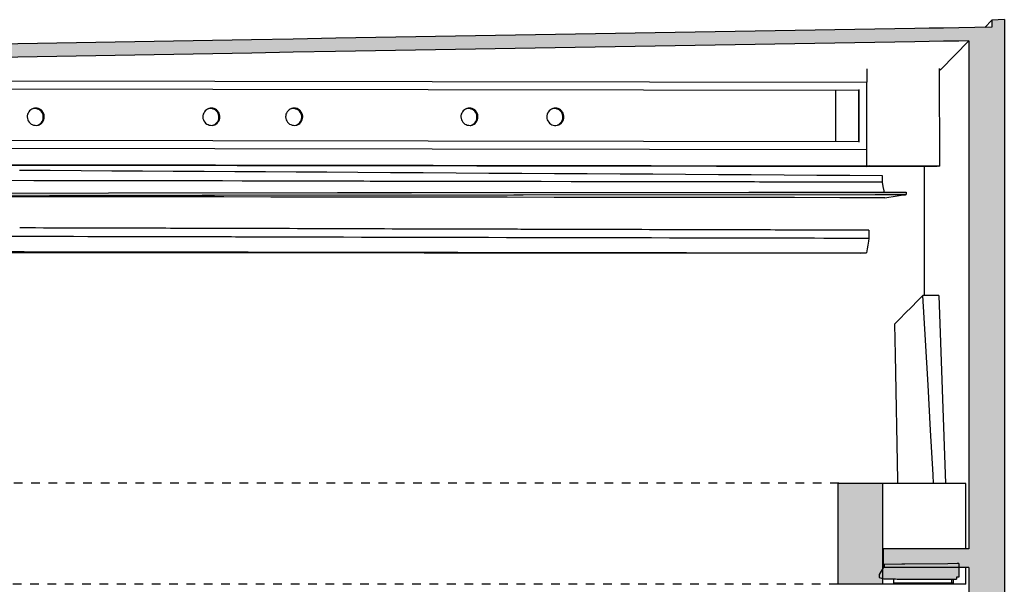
# Model space of a CAD drawing. Header units: millimetres. Extents: x -30070 to 7789, y 456 to 21551.
# Tile 18 of 18: x -3552 to 7786, y 9107 to 15610. Entities that reach past the tile are written whole.
import ezdxf

# ---------------------------------------------------------------- set-up
doc = ezdxf.new("R2010")
doc.units = ezdxf.units.MM
doc.header["$LTSCALE"] = 0.5
doc.header["$MEASUREMENT"] = 0
doc.linetypes.add('PLINE', pattern=[0])
doc.linetypes.add('Stipling', pattern=[400, 200, -200])
for name, color, linetype in [('22 - Bærende konstruksjon salen', 7, 'Continuous'), ('23-- Yttervegger', 7, 'Continuous'), ('23-- Yttervegger (Skravur)', 7, 'Continuous'), ('24--Innervegger skråvegger salen', 7, 'Continuous'), ('25- Dekke eksisterende salen', 7, 'Continuous'), ('25- Dekke eksisterende salen (Skravur)', 7, 'Continuous'), ('253- Oppforet gulv_ påstøp (Skravur)(Nye konstruksjoner)', 7, 'Continuous'), ('253- Oppforet gulv_ påstøp(Nye konstruksjoner)', 7, 'Continuous'), ('287- Andre rekkverk_ håndlister og fendere (Skravur)(Nye konstruksjoner)', 7, 'Continuous'), ('287- Andre rekkverk_ håndlister og fendere(Nye konstruksjoner)', 7, 'Continuous'), ('832- Tekst bygning', 7, 'Continuous'), ('A-GENM-____-OTLN.IFC-standardImport (Skravur)(Nye konstruksjoner)', 7, 'Continuous'), ('A-GENM-____-OTLN.IFC-standardImport(Nye konstruksjoner)', 7, 'Continuous'), ('A-ROOF-____-OTLN.IFC-standardImport (Skravur)(Nye konstruksjoner)', 7, 'Continuous'), ('A-ROOF-____-OTLN.IFC-standardImport(Nye konstruksjoner)', 7, 'Continuous')]:
    doc.layers.add(name, color=color, linetype=linetype)

msp = doc.modelspace()

# ---------------------------------------------------------------- hatches: boundary and pattern name
at = {"layer": '23-- Yttervegger (Skravur)', "linetype": 'Continuous'}
for points in [[(7643, 15605), (7643, 15370), (7378, 15366), (7378, 11320), (7786, 11320), (7786, 15610)], [(7786, 8250), (7786, 11320), (7378, 11320), (7378, 8250)]]:
    msp.add_hatch(color=256, dxfattribs=at).paths.add_polyline_path(points)
at = {"layer": '25- Dekke eksisterende salen (Skravur)', "linetype": 'Continuous'}
for points in [[(6394, 9302), (6382, 9282), (6382, 9190), (7261, 9190), (7261, 9302)], [(6382, 9190), (6382, 9174), (6397, 9169), (6534, 9169), (6551, 9168), (6881, 9167), (6939, 9167), (7236, 9166), (7236, 9190)]]:
    msp.add_hatch(color=256, dxfattribs=at).paths.add_polyline_path(points)
at = {"layer": '253- Oppforet gulv_ påstøp (Skravur)(Nye konstruksjoner)', "linetype": 'Continuous'}
msp.add_hatch(color=256, dxfattribs=at).paths.add_polyline_path([(6389, 9302), (7378, 9302), (7378, 9517), (6389, 9517)])
at = {"layer": '287- Andre rekkverk_ håndlister og fendere (Skravur)(Nye konstruksjoner)', "linetype": 'Continuous'}
msp.add_hatch(color=256, dxfattribs=at).paths.add_polyline_path([(5868, 9107), (5919, 9107), (6194, 9107), (6382, 9107), (6382, 10267), (6194, 10267), (5919, 10267), (5868, 10267)])
at = {"layer": 'A-GENM-____-OTLN.IFC-standardImport (Skravur)(Nye konstruksjoner)', "linetype": 'Continuous'}
msp.add_hatch(color=256, dxfattribs=at).paths.add_polyline_path([(-9397, 13754), (-8924, 13708), (-8788, 13695), (-8472, 13664), (-8463, 13664), (-8040, 13623), (-7551, 13576), (-6675, 13578), (-4970, 13581), (-1452, 13588), (-1308, 13588), (2139, 13592), (2246, 13592), (6297, 13595), (6656, 13595), (6657, 13625), (6180, 13625), (4845, 13625), (959, 13621), (491, 13620), (108, 13620), (-5171, 13611), (-6598, 13608), (-7421, 13606), (-7714, 13634), (-7915, 13654), (-8118, 13673), (-8261, 13687), (-8548, 13715), (-8751, 13734), (-9074, 13766), (-9072, 13788), (-9068, 13833), (-9068, 13837), (-9067, 13846), (-9065, 13871), (-9063, 13899), (-9062, 13908), (-9383, 13908), (-9388, 13852), (-9389, 13837), (-9391, 13818), (-9393, 13795), (-9395, 13778)])
at = {"layer": 'A-ROOF-____-OTLN.IFC-standardImport (Skravur)(Nye konstruksjoner)', "linetype": 'Continuous'}
msp.add_hatch(color=256, dxfattribs=at).paths.add_polyline_path([(-12001, 15189), (-12001, 15037), (-11585, 15044), (-11585, 15134), (-11384, 15134), (-11356, 15048), (-7415, 15115), (-6948, 15123), (-6493, 15130), (-6045, 15138), (-5601, 15145), (-5157, 15153), (-4709, 15161), (-4259, 15168), (-3803, 15176), (-881, 15226), (-403, 15234), (86, 15242), (6756, 15355), (6919, 15358), (7086, 15361), (7261, 15364), (7446, 15367), (7643, 15370), (7643, 15523), (7446, 15519), (7261, 15516), (7086, 15513), (6919, 15511), (6756, 15508), (87, 15395), (-403, 15386), (-883, 15378), (-3801, 15329), (-4259, 15321), (-4711, 15313), (-5157, 15306), (-5603, 15298), (-6049, 15290), (-6499, 15283), (-6956, 15275), (-7425, 15267)])

# ---------------------------------------------------------------- linework, layer by layer
at = {"layer": '22 - Bærende konstruksjon salen', "linetype": 'PLINE'}
for p, q in [((6202, 15044), (6202, 14890)), ((7042, 13925), (7041, 15046)), ((-10824, 14916), (6202, 14890)), ((6203, 13926), (6202, 14890)), ((-10427, 14823), (6112, 14798)), ((5840, 14798), (5840, 14209)), ((6110, 14208), (6110, 14798)), ((6113, 14201), (6113, 14804)), ((-3462, 14520), (-3465, 14504)), ((-3456, 14535), (-3462, 14520)), ((-3448, 14549), (-3456, 14535)), ((-3438, 14561), (-3448, 14549)), ((-3426, 14571), (-3438, 14561)), ((-3412, 14580), (-3426, 14571)), ((-3397, 14586), (-3412, 14580)), ((-3394, 14586), (-3401, 14584)), ((-3382, 14589), (-3397, 14586)), ((-3382, 14589), (-3394, 14586)), ((-3378, 14587), (-3394, 14586)), ((-3366, 14590), (-3382, 14589)), ((-3366, 14590), (-3378, 14587)), ((-3362, 14585), (-3378, 14587)), ((-3350, 14589), (-3366, 14590)), ((-3350, 14589), (-3362, 14585)), ((-3347, 14581), (-3362, 14585)), ((-3335, 14585), (-3350, 14589)), ((-3335, 14585), (-3347, 14581)), ((-3332, 14575), (-3347, 14581)), ((-3320, 14578), (-3335, 14585)), ((-3320, 14578), (-3332, 14575)), ((-3319, 14566), (-3332, 14575)), ((-3307, 14570), (-3320, 14578)), ((-3307, 14570), (-3319, 14566)), ((-3307, 14555), (-3319, 14566)), ((-3295, 14559), (-3307, 14570)), ((-3295, 14559), (-3307, 14555)), ((-3297, 14543), (-3307, 14555)), ((-3285, 14546), (-3297, 14543)), ((-3289, 14529), (-3297, 14543)), ((-3285, 14546), (-3295, 14559)), ((-3277, 14533), (-3289, 14529)), ((-3284, 14514), (-3289, 14529)), ((-3277, 14533), (-3285, 14546)), ((-3272, 14518), (-3284, 14514)), ((-3281, 14498), (-3284, 14514)), ((-3272, 14518), (-3277, 14533)), ((-3269, 14502), (-3272, 14518)), ((-1439, 14520), (-1443, 14504)), ((-1433, 14535), (-1439, 14520)), ((-1425, 14549), (-1433, 14535)), ((-1415, 14561), (-1425, 14549)), ((-1403, 14571), (-1415, 14561)), ((-1390, 14580), (-1403, 14571)), ((-1375, 14586), (-1390, 14580)), ((-1372, 14586), (-1379, 14584)), ((-1360, 14589), (-1375, 14586)), ((-1360, 14589), (-1372, 14586)), ((-1356, 14587), (-1372, 14586)), ((-1344, 14590), (-1360, 14589)), ((-1344, 14590), (-1356, 14587)), ((-1340, 14585), (-1356, 14587)), ((-1328, 14589), (-1344, 14590)), ((-1328, 14589), (-1340, 14585)), ((-1324, 14581), (-1340, 14585)), ((-1312, 14585), (-1328, 14589)), ((-1312, 14585), (-1324, 14581)), ((-1310, 14575), (-1324, 14581)), ((-1298, 14578), (-1312, 14585)), ((-1298, 14578), (-1310, 14575)), ((-1297, 14566), (-1310, 14575)), ((-1285, 14570), (-1298, 14578)), ((-1285, 14570), (-1297, 14566)), ((-1285, 14555), (-1297, 14566)), ((-1273, 14559), (-1285, 14570)), ((-1273, 14559), (-1285, 14555)), ((-1275, 14543), (-1285, 14555)), ((-1263, 14546), (-1275, 14543)), ((-1267, 14529), (-1275, 14543)), ((-1263, 14546), (-1273, 14559)), ((-1255, 14533), (-1267, 14529)), ((-1262, 14514), (-1267, 14529)), ((-1255, 14533), (-1263, 14546)), ((-1250, 14518), (-1262, 14514)), ((-1259, 14498), (-1262, 14514)), ((-1250, 14518), (-1255, 14533)), ((-1247, 14502), (-1250, 14518)), ((-486, 14520), (-489, 14504)), ((-480, 14535), (-486, 14520)), ((-472, 14549), (-480, 14535)), ((-462, 14561), (-472, 14549)), ((-450, 14571), (-462, 14561)), ((-436, 14580), (-450, 14571)), ((-422, 14586), (-436, 14580)), ((-418, 14586), (-425, 14584)), ((-406, 14589), (-422, 14586)), ((-406, 14589), (-418, 14586)), ((-402, 14587), (-418, 14586)), ((-390, 14590), (-406, 14589)), ((-390, 14590), (-402, 14587)), ((-387, 14585), (-402, 14587)), ((-375, 14589), (-390, 14590)), ((-375, 14589), (-387, 14585)), ((-371, 14581), (-387, 14585)), ((-359, 14585), (-375, 14589)), ((-359, 14585), (-371, 14581)), ((-357, 14575), (-371, 14581)), ((-345, 14578), (-359, 14585)), ((-345, 14578), (-357, 14575)), ((-343, 14566), (-357, 14575)), ((-331, 14570), (-345, 14578)), ((-331, 14570), (-343, 14566)), ((-331, 14555), (-343, 14566)), ((-319, 14559), (-331, 14570)), ((-319, 14559), (-331, 14555)), ((-322, 14543), (-331, 14555)), ((-310, 14546), (-322, 14543)), ((-314, 14529), (-322, 14543)), ((-310, 14546), (-319, 14559)), ((-302, 14533), (-314, 14529)), ((-308, 14514), (-314, 14529)), ((-302, 14533), (-310, 14546)), ((-296, 14518), (-308, 14514)), ((-305, 14498), (-308, 14514)), ((-296, 14518), (-302, 14533)), ((-293, 14502), (-296, 14518)), ((1532, 14520), (1529, 14504)), ((1538, 14535), (1532, 14520)), ((1546, 14549), (1538, 14535)), ((1556, 14561), (1546, 14549)), ((1568, 14571), (1556, 14561)), ((1582, 14580), (1568, 14571)), ((1597, 14586), (1582, 14580)), ((1600, 14586), (1593, 14584)), ((1612, 14589), (1597, 14586)), ((1612, 14589), (1600, 14586)), ((1616, 14587), (1600, 14586)), ((1628, 14590), (1612, 14589)), ((1628, 14590), (1616, 14587)), ((1632, 14585), (1616, 14587)), ((1644, 14589), (1628, 14590)), ((1644, 14589), (1632, 14585)), ((1647, 14581), (1632, 14585)), ((1659, 14585), (1644, 14589)), ((1659, 14585), (1647, 14581)), ((1662, 14575), (1647, 14581)), ((1674, 14578), (1659, 14585)), ((1674, 14578), (1662, 14575)), ((1675, 14566), (1662, 14575)), ((1687, 14570), (1674, 14578)), ((1687, 14570), (1675, 14566)), ((1687, 14555), (1675, 14566)), ((1699, 14559), (1687, 14570)), ((1699, 14559), (1687, 14555)), ((1697, 14543), (1687, 14555)), ((1709, 14546), (1697, 14543)), ((1704, 14529), (1697, 14543)), ((1709, 14546), (1699, 14559)), ((1716, 14533), (1704, 14529)), ((1710, 14514), (1704, 14529)), ((1716, 14533), (1709, 14546)), ((1722, 14518), (1710, 14514)), ((1713, 14498), (1710, 14514)), ((1722, 14518), (1716, 14533)), ((1725, 14502), (1722, 14518)), ((2522, 14520), (2518, 14504)), ((2527, 14535), (2522, 14520)), ((2535, 14548), (2527, 14535)), ((2546, 14561), (2535, 14548)), ((2558, 14571), (2546, 14561)), ((2571, 14579), (2558, 14571)), ((2586, 14585), (2571, 14579)), ((2589, 14586), (2582, 14584)), ((2601, 14589), (2586, 14585)), ((2601, 14589), (2589, 14586)), ((2605, 14587), (2589, 14586)), ((2617, 14590), (2601, 14589)), ((2617, 14590), (2605, 14587)), ((2621, 14585), (2605, 14587)), ((2633, 14589), (2617, 14590)), ((2633, 14589), (2621, 14585)), ((2636, 14581), (2621, 14585)), ((2648, 14585), (2633, 14589)), ((2648, 14585), (2636, 14581)), ((2651, 14575), (2636, 14581)), ((2663, 14578), (2648, 14585)), ((2663, 14578), (2651, 14575)), ((2664, 14566), (2651, 14575)), ((2676, 14570), (2663, 14578)), ((2676, 14570), (2664, 14566)), ((2676, 14555), (2664, 14566)), ((2688, 14559), (2676, 14570)), ((2688, 14559), (2676, 14555)), ((2686, 14543), (2676, 14555)), ((2698, 14546), (2686, 14543)), ((2694, 14529), (2686, 14543)), ((2698, 14546), (2688, 14559)), ((2706, 14532), (2694, 14529)), ((2699, 14514), (2694, 14529)), ((2706, 14532), (2698, 14546)), ((2711, 14517), (2699, 14514)), ((2702, 14498), (2699, 14514)), ((2711, 14517), (2706, 14532)), ((2714, 14502), (2711, 14517)), ((-3465, 14504), (-3466, 14489)), ((-3466, 14489), (-3464, 14473)), ((-3464, 14473), (-3460, 14457)), ((-3460, 14457), (-3453, 14443)), ((-3453, 14443), (-3444, 14430)), ((-3444, 14430), (-3433, 14418)), ((-3433, 14418), (-3421, 14408)), ((-3421, 14408), (-3407, 14401)), ((-3407, 14401), (-3392, 14395)), ((-3345, 14395), (-3329, 14400)), ((-3341, 14396), (-3327, 14403)), ((-3329, 14400), (-3341, 14396)), ((-3329, 14400), (-3315, 14407)), ((-3327, 14403), (-3314, 14413)), ((-3315, 14407), (-3327, 14403)), ((-3315, 14407), (-3302, 14416)), ((-3314, 14413), (-3303, 14424)), ((-3302, 14416), (-3314, 14413)), ((-3303, 14424), (-3294, 14437)), ((-3291, 14428), (-3303, 14424)), ((-3302, 14416), (-3291, 14428)), ((-3294, 14437), (-3287, 14451)), ((-3282, 14441), (-3294, 14437)), ((-3291, 14428), (-3282, 14441)), ((-3287, 14451), (-3283, 14467)), ((-3275, 14455), (-3287, 14451)), ((-3283, 14467), (-3281, 14482)), ((-3271, 14470), (-3283, 14467)), ((-3282, 14441), (-3275, 14455)), ((-3269, 14502), (-3281, 14498)), ((-3281, 14482), (-3281, 14498)), ((-3269, 14486), (-3281, 14482)), ((-3275, 14455), (-3271, 14470)), ((-3271, 14470), (-3269, 14486)), ((-3269, 14486), (-3269, 14502)), ((-1443, 14504), (-1443, 14489)), ((-1443, 14489), (-1442, 14473)), ((-1442, 14473), (-1437, 14457)), ((-1437, 14457), (-1431, 14443)), ((-1431, 14443), (-1422, 14430)), ((-1422, 14430), (-1411, 14418)), ((-1411, 14418), (-1398, 14408)), ((-1398, 14408), (-1384, 14401)), ((-1384, 14401), (-1369, 14395)), ((-1322, 14395), (-1307, 14400)), ((-1319, 14396), (-1305, 14403)), ((-1307, 14400), (-1319, 14396)), ((-1307, 14400), (-1293, 14407)), ((-1305, 14403), (-1292, 14413)), ((-1293, 14407), (-1305, 14403)), ((-1293, 14407), (-1280, 14416)), ((-1292, 14413), (-1281, 14424)), ((-1280, 14416), (-1292, 14413)), ((-1281, 14424), (-1272, 14437)), ((-1269, 14428), (-1281, 14424)), ((-1280, 14416), (-1269, 14428)), ((-1272, 14437), (-1265, 14451)), ((-1260, 14441), (-1272, 14437)), ((-1269, 14428), (-1260, 14441)), ((-1265, 14451), (-1260, 14467)), ((-1253, 14455), (-1265, 14451)), ((-1260, 14467), (-1258, 14482)), ((-1248, 14470), (-1260, 14467)), ((-1260, 14441), (-1253, 14455)), ((-1247, 14502), (-1259, 14498)), ((-1258, 14482), (-1259, 14498)), ((-1246, 14486), (-1258, 14482)), ((-1253, 14455), (-1248, 14470)), ((-1248, 14470), (-1246, 14486)), ((-1246, 14486), (-1247, 14502)), ((-489, 14504), (-490, 14489)), ((-490, 14489), (-488, 14473)), ((-488, 14473), (-484, 14457)), ((-484, 14457), (-477, 14443)), ((-477, 14443), (-469, 14430)), ((-469, 14430), (-458, 14418)), ((-458, 14418), (-445, 14408)), ((-445, 14408), (-431, 14401)), ((-431, 14401), (-416, 14395)), ((-369, 14395), (-354, 14400)), ((-366, 14396), (-352, 14403)), ((-354, 14400), (-366, 14396)), ((-354, 14400), (-340, 14407)), ((-352, 14403), (-339, 14413)), ((-340, 14407), (-352, 14403)), ((-340, 14407), (-327, 14416)), ((-339, 14413), (-328, 14424)), ((-327, 14416), (-339, 14413)), ((-328, 14424), (-318, 14437)), ((-316, 14428), (-328, 14424)), ((-327, 14416), (-316, 14428)), ((-318, 14437), (-311, 14451)), ((-306, 14441), (-318, 14437)), ((-316, 14428), (-306, 14441)), ((-311, 14451), (-307, 14467)), ((-300, 14455), (-311, 14451)), ((-307, 14467), (-305, 14482)), ((-295, 14470), (-307, 14467)), ((-306, 14441), (-300, 14455)), ((-293, 14502), (-305, 14498)), ((-305, 14482), (-305, 14498)), ((-293, 14486), (-305, 14482)), ((-300, 14455), (-295, 14470)), ((-295, 14470), (-293, 14486)), ((-293, 14486), (-293, 14502)), ((1529, 14504), (1528, 14489)), ((1528, 14489), (1530, 14473)), ((1530, 14473), (1534, 14457)), ((1534, 14457), (1541, 14443)), ((1541, 14443), (1550, 14430)), ((1550, 14430), (1561, 14418)), ((1561, 14418), (1573, 14408)), ((1573, 14408), (1587, 14401)), ((1587, 14401), (1602, 14395)), ((1649, 14395), (1664, 14400)), ((1653, 14396), (1667, 14403)), ((1664, 14400), (1653, 14396)), ((1664, 14400), (1679, 14407)), ((1667, 14403), (1679, 14413)), ((1679, 14407), (1667, 14403)), ((1679, 14413), (1691, 14424)), ((1679, 14407), (1691, 14416)), ((1691, 14416), (1679, 14413)), ((1691, 14424), (1700, 14437)), ((1691, 14416), (1703, 14428)), ((1703, 14428), (1691, 14424)), ((1700, 14437), (1707, 14451)), ((1712, 14441), (1700, 14437)), ((1703, 14428), (1712, 14441)), ((1707, 14451), (1711, 14467)), ((1719, 14455), (1707, 14451)), ((1711, 14467), (1713, 14482)), ((1723, 14470), (1711, 14467)), ((1712, 14441), (1719, 14455)), ((1725, 14502), (1713, 14498)), ((1713, 14482), (1713, 14498)), ((1725, 14486), (1713, 14482)), ((1719, 14455), (1723, 14470)), ((1723, 14470), (1725, 14486)), ((1725, 14486), (1725, 14502)), ((2518, 14504), (2517, 14488)), ((2517, 14488), (2519, 14473)), ((2519, 14473), (2523, 14457)), ((2523, 14457), (2530, 14443)), ((2530, 14443), (2539, 14429)), ((2539, 14429), (2550, 14418)), ((2550, 14418), (2562, 14408)), ((2562, 14408), (2576, 14400)), ((2576, 14400), (2591, 14395)), ((2639, 14395), (2654, 14399)), ((2642, 14396), (2656, 14403)), ((2654, 14399), (2642, 14396)), ((2654, 14399), (2668, 14407)), ((2656, 14403), (2669, 14413)), ((2668, 14407), (2656, 14403)), ((2668, 14407), (2681, 14416)), ((2669, 14413), (2680, 14424)), ((2681, 14416), (2669, 14413)), ((2680, 14424), (2689, 14437)), ((2692, 14427), (2680, 14424)), ((2681, 14416), (2692, 14427)), ((2689, 14437), (2696, 14451)), ((2701, 14440), (2689, 14437)), ((2692, 14427), (2701, 14440)), ((2696, 14451), (2701, 14467)), ((2708, 14455), (2696, 14451)), ((2701, 14467), (2703, 14482)), ((2713, 14470), (2701, 14467)), ((2701, 14440), (2708, 14455)), ((2714, 14502), (2702, 14498)), ((2703, 14482), (2702, 14498)), ((2715, 14486), (2703, 14482)), ((2708, 14455), (2713, 14470)), ((2713, 14470), (2715, 14486)), ((2715, 14486), (2714, 14502)), ((-3392, 14395), (-3376, 14393)), ((-3376, 14393), (-3360, 14392)), ((-3360, 14392), (-3345, 14395)), ((-3353, 14392), (-3353, 14392)), ((-3353, 14392), (-3353, 14392)), ((-3347, 14394), (-3341, 14396)), ((-1369, 14395), (-1354, 14393)), ((-1354, 14393), (-1338, 14392)), ((-1338, 14392), (-1322, 14395)), ((-1331, 14392), (-1331, 14392)), ((-1330, 14392), (-1331, 14392)), ((-1324, 14394), (-1319, 14396)), ((-416, 14395), (-400, 14393)), ((-400, 14393), (-385, 14392)), ((-385, 14392), (-369, 14395)), ((-378, 14392), (-377, 14392)), ((-377, 14392), (-377, 14392)), ((-371, 14394), (-366, 14396)), ((1602, 14395), (1618, 14393)), ((1618, 14393), (1634, 14392)), ((1634, 14392), (1649, 14395)), ((1640, 14392), (1641, 14392)), ((1641, 14392), (1641, 14392)), ((1647, 14394), (1653, 14396)), ((2591, 14395), (2607, 14392)), ((2607, 14392), (2623, 14392)), ((2623, 14392), (2639, 14395)), ((2636, 14394), (2642, 14396)), ((-10426, 14233), (6110, 14208)), ((6110, 14208), (6112, 14208)), ((-10905, 14139), (6203, 14113)), ((-10905, 13952), (6230, 13926)), ((-10850, 13944), (4470, 13921)), ((4470, 13921), (6202, 13918)), ((6094, 13921), (6104, 13922)), ((6176, 13918), (6094, 13921)), ((6104, 13922), (6114, 13924)), ((6114, 13924), (6203, 13926)), ((6202, 13918), (6176, 13918)), ((6217, 13923), (6202, 13918)), ((7011, 13917), (6202, 13918)), ((6203, 13926), (7042, 13925)), ((6230, 13926), (6217, 13923)), ((7036, 13923), (7023, 13919)), ((7042, 13925), (7036, 13923))]:
    msp.add_line(p, q, dxfattribs=at)
at = {"layer": '23-- Yttervegger', "linetype": 'PLINE'}
for p, q in [((7560, 15521), (7643, 15605)), ((7786, 15610), (7643, 15605)), ((7643, 15605), (7643, 15523)), ((7786, 15610), (7786, 11320)), ((7378, 15366), (7054, 15037)), ((7378, 15366), (7378, 11320)), ((7054, 15037), (7041, 15024)), ((6861, 13918), (6861, 12435)), ((7378, 11320), (7378, 9517)), ((7786, 11320), (7786, 8250)), ((7378, 9302), (7378, 8250))]:
    msp.add_line(p, q, dxfattribs=at)
at = {"layer": '24--Innervegger skråvegger salen', "linetype": 'PLINE'}
for p, q in [((6782, 12367), (6719, 12304)), ((6848, 12435), (6782, 12367)), ((6877, 11918), (6848, 12435)), ((7031, 12435), (6848, 12435)), ((7031, 12435), (7110, 10267)), ((6715, 12300), (6649, 12232)), ((6719, 12304), (6715, 12300)), ((6583, 12165), (6521, 12102)), ((6649, 12232), (6583, 12165)), ((6521, 12102), (6528, 11748)), ((6907, 11401), (6877, 11918)), ((6528, 11748), (6555, 10306)), ((6937, 10884), (6907, 11401)), ((6967, 10367), (6937, 10884)), ((6972, 10267), (6967, 10367)), ((6555, 10306), (6556, 10267))]:
    msp.add_line(p, q, dxfattribs=at)
at = {"layer": '25- Dekke eksisterende salen', "linetype": 'PLINE'}
for p, q in [((6403, 9316), (6345, 9221)), ((7261, 9345), (7261, 9190)), ((6345, 9221), (6346, 9190)), ((6346, 9190), (6346, 9184)), ((7261, 9190), (7236, 9190)), ((7236, 9190), (7236, 9166))]:
    msp.add_line(p, q, dxfattribs=at)
at = {"layer": '25- Dekke eksisterende salen', "linetype": 'PLINE', "flags": 128}
for points in [[(7261, 9345), (7251, 9345), (7242, 9345), (7134, 9344), (6639, 9339), (6607, 9339), (6403, 9337)], [(6403, 9337), (6403, 9331), (6403, 9316)], [(6346, 9184), (6397, 9169), (6534, 9169), (6551, 9168), (6881, 9167), (6939, 9167), (7236, 9166)]]:
    msp.add_lwpolyline(points, dxfattribs=at)
at = {"layer": '253- Oppforet gulv_ påstøp(Nye konstruksjoner)', "linetype": 'PLINE'}
for p, q in [((6389, 9517), (6389, 9302)), ((7378, 9517), (6389, 9517)), ((7378, 9302), (6389, 9302))]:
    msp.add_line(p, q, dxfattribs=at)
at = {"layer": '287- Andre rekkverk_ håndlister og fendere(Nye konstruksjoner)', "linetype": 'PLINE'}
for p, q in [((5868, 10267), (5868, 9107)), ((6457, 10267), (6382, 10267)), ((6382, 10267), (6382, 9107)), ((6708, 10267), (6457, 10267)), ((6961, 10267), (6708, 10267)), ((7216, 10267), (6961, 10267)), ((7344, 10267), (7216, 10267)), ((7344, 9517), (7344, 10267)), ((7344, 9107), (7344, 9302)), ((6457, 9107), (6382, 9107)), ((6708, 9107), (6457, 9107)), ((6512, 9120), (6512, 9169)), ((6708, 9120), (6512, 9120)), ((6961, 9120), (6708, 9120)), ((6961, 9107), (6708, 9107)), ((7195, 9120), (6961, 9120)), ((7216, 9107), (6961, 9107)), ((7180, 9120), (7180, 9166)), ((7195, 9166), (7195, 9120)), ((7344, 9107), (7216, 9107))]:
    msp.add_line(p, q, dxfattribs=at)
at = {"layer": '287- Andre rekkverk_ håndlister og fendere(Nye konstruksjoner)', "linetype": 'PLINE', "flags": 128}
for points in [[(6382, 10267), (6194, 10267), (5919, 10267), (5868, 10267)], [(6382, 9107), (6194, 9107), (5919, 9107), (5868, 9107)]]:
    msp.add_lwpolyline(points, dxfattribs=at)
at = {"layer": '832- Tekst bygning', "linetype": 'Stipling'}
for p, q in [((5880, 10272), (-11594, 10272)), ((5868, 9107), (-11594, 9107))]:
    msp.add_line(p, q, dxfattribs=at)
at = {"layer": 'A-GENM-____-OTLN.IFC-standardImport(Nye konstruksjoner)', "linetype": 'PLINE'}
for p, q in [((-3377, 13873), (-3554, 13874)), ((-3200, 13872), (-3377, 13873)), ((-2846, 13870), (-3200, 13872)), ((-2492, 13867), (-2846, 13870)), ((-2138, 13865), (-2492, 13867)), ((-1784, 13863), (-2138, 13865)), ((-1430, 13861), (-1784, 13863)), ((-1076, 13859), (-1430, 13861)), ((-722, 13856), (-1076, 13859)), ((-368, 13854), (-722, 13856)), ((-191, 13853), (-368, 13854)), ((-14, 13852), (-191, 13853)), ((340, 13850), (-14, 13852)), ((717, 13847), (340, 13850)), ((1095, 13845), (717, 13847)), ((1473, 13843), (1095, 13845)), ((1850, 13840), (1473, 13843)), ((2228, 13838), (1850, 13840)), ((2606, 13836), (2228, 13838)), ((2983, 13833), (2606, 13836)), ((3361, 13831), (2983, 13833)), ((-3388, 13755), (-3659, 13756)), ((-3264, 13755), (-3388, 13755)), ((-3116, 13755), (-3264, 13755)), ((-2845, 13755), (-3116, 13755)), ((-2670, 13754), (-2845, 13755)), ((-2574, 13754), (-2670, 13754)), ((-2302, 13754), (-2574, 13754)), ((-2075, 13753), (-2302, 13754)), ((-2031, 13753), (-2075, 13753)), ((-1759, 13753), (-2031, 13753)), ((-1488, 13752), (-1759, 13753)), ((-1481, 13752), (-1488, 13752)), ((-1217, 13752), (-1481, 13752)), ((-990, 13751), (-1217, 13752)), ((-945, 13751), (-990, 13751)), ((-674, 13751), (-945, 13751)), ((-498, 13750), (-674, 13751)), ((-402, 13750), (-498, 13750)), ((-131, 13750), (-402, 13750)), ((-7, 13749), (-131, 13750)), ((140, 13749), (-7, 13749)), ((412, 13749), (140, 13749)), ((485, 13748), (412, 13749)), ((683, 13748), (485, 13748)), ((955, 13748), (683, 13748)), ((976, 13748), (955, 13748)), ((1226, 13747), (976, 13748)), ((1468, 13747), (1226, 13747)), ((1498, 13747), (1468, 13747)), ((1769, 13746), (1498, 13747)), ((1959, 13746), (1769, 13746)), ((2040, 13746), (1959, 13746)), ((2418, 13745), (2040, 13746)), ((2451, 13745), (2418, 13745)), ((2796, 13744), (2451, 13745)), ((2942, 13744), (2796, 13744)), ((3173, 13744), (2942, 13744)), ((3434, 13743), (3173, 13744)), ((3739, 13829), (3361, 13831)), ((3551, 13743), (3434, 13743)), ((3905, 13742), (3551, 13743)), ((4116, 13826), (3739, 13829)), ((3925, 13742), (3905, 13742)), ((4259, 13742), (3925, 13742)), ((4494, 13824), (4116, 13826)), ((4417, 13741), (4259, 13742)), ((4613, 13741), (4417, 13741)), ((4872, 13822), (4494, 13824)), ((4908, 13741), (4613, 13741)), ((5249, 13819), (4872, 13822)), ((4967, 13740), (4908, 13741)), ((5321, 13740), (4967, 13740)), ((5627, 13817), (5249, 13819)), ((5400, 13740), (5321, 13740)), ((5675, 13739), (5400, 13740)), ((6005, 13815), (5627, 13817)), ((5852, 13739), (5675, 13739)), ((5891, 13739), (5852, 13739)), ((6029, 13738), (5891, 13739)), ((6382, 13812), (6005, 13815)), ((6383, 13738), (6029, 13738)), ((6383, 13775), (6382, 13812)), ((6383, 13754), (6383, 13775)), ((6383, 13738), (6383, 13754)), ((6392, 13688), (6383, 13738)), ((6402, 13639), (6392, 13688)), ((6404, 13625), (6402, 13639)), ((6657, 13625), (6656, 13595)), ((-3426, 13571), (-3994, 13571)), ((-2858, 13570), (-3426, 13571)), ((-2289, 13569), (-2858, 13570)), ((-1746, 13569), (-2289, 13569)), ((-1202, 13568), (-1746, 13569)), ((-659, 13567), (-1202, 13568)), ((-115, 13567), (-659, 13567)), ((39, 13566), (-115, 13567)), ((429, 13566), (39, 13566)), ((972, 13565), (429, 13566)), ((1516, 13565), (972, 13565)), ((2060, 13564), (1516, 13565)), ((2603, 13563), (2060, 13564)), ((3147, 13563), (2603, 13563)), ((3690, 13562), (3147, 13563)), ((4234, 13561), (3690, 13562)), ((4802, 13561), (4234, 13561)), ((5371, 13560), (4802, 13561)), ((5890, 13559), (5371, 13560)), ((6409, 13559), (5890, 13559)), ((6409, 13559), (6456, 13566)), ((6456, 13566), (6504, 13573)), ((6504, 13573), (6551, 13580)), ((6551, 13580), (6599, 13587)), ((6599, 13587), (6646, 13594)), ((6646, 13594), (6656, 13595)), ((-3461, 13211), (-3552, 13211)), ((-3451, 13211), (-3461, 13211)), ((-3370, 13211), (-3451, 13211)), ((-3278, 13210), (-3370, 13211)), ((-3243, 13210), (-3278, 13210)), ((-3187, 13210), (-3243, 13210)), ((-3141, 13210), (-3187, 13210)), ((-3096, 13210), (-3141, 13210)), ((-3034, 13210), (-3096, 13210)), ((-3004, 13210), (-3034, 13210)), ((-2913, 13209), (-3004, 13210)), ((-2825, 13209), (-2913, 13209)), ((-2822, 13209), (-2825, 13209)), ((-2730, 13209), (-2822, 13209)), ((-2639, 13209), (-2730, 13209)), ((-2617, 13209), (-2639, 13209)), ((-2548, 13208), (-2617, 13209)), ((-2456, 13208), (-2548, 13208)), ((-2408, 13208), (-2456, 13208)), ((-2365, 13208), (-2408, 13208)), ((-2274, 13208), (-2365, 13208)), ((-2182, 13207), (-2274, 13208)), ((-2138, 13207), (-2182, 13207)), ((-2091, 13207), (-2138, 13207)), ((-2000, 13207), (-2091, 13207)), ((-1954, 13207), (-2000, 13207)), ((-1908, 13207), (-1954, 13207)), ((-1868, 13207), (-1908, 13207)), ((-1817, 13206), (-1868, 13207)), ((-1726, 13206), (-1817, 13206)), ((-1634, 13206), (-1726, 13206)), ((-1599, 13206), (-1634, 13206)), ((-1543, 13206), (-1599, 13206)), ((-1452, 13205), (-1543, 13206)), ((-1406, 13205), (-1452, 13205)), ((-1360, 13205), (-1406, 13205)), ((-1329, 13205), (-1360, 13205)), ((-1269, 13205), (-1329, 13205)), ((-1178, 13205), (-1269, 13205)), ((-1086, 13204), (-1178, 13205)), ((-1059, 13204), (-1086, 13204)), ((-995, 13204), (-1059, 13204)), ((-904, 13204), (-995, 13204)), ((-812, 13204), (-904, 13204)), ((-789, 13204), (-812, 13204)), ((-721, 13203), (-789, 13204)), ((-629, 13203), (-721, 13203)), ((-538, 13203), (-629, 13203)), ((-519, 13203), (-538, 13203)), ((-447, 13203), (-519, 13203)), ((-355, 13202), (-447, 13203)), ((-264, 13202), (-355, 13202)), ((-249, 13202), (-264, 13202)), ((-173, 13202), (-249, 13202)), ((-81, 13202), (-173, 13202)), ((10, 13201), (-81, 13202)), ((20, 13201), (10, 13201)), ((101, 13201), (20, 13201)), ((193, 13201), (101, 13201)), ((238, 13201), (193, 13201)), ((284, 13201), (238, 13201)), ((290, 13201), (284, 13201)), ((375, 13200), (290, 13201)), ((467, 13200), (375, 13200)), ((558, 13200), (467, 13200)), ((560, 13200), (558, 13200)), ((604, 13200), (560, 13200)), ((649, 13200), (604, 13200)), ((736, 13199), (649, 13200)), ((824, 13199), (736, 13199)), ((830, 13199), (824, 13199)), ((888, 13199), (830, 13199)), ((911, 13199), (888, 13199)), ((998, 13199), (911, 13199)), ((1085, 13198), (998, 13199)), ((1100, 13198), (1085, 13198)), ((1172, 13198), (1100, 13198)), ((1259, 13198), (1172, 13198)), ((1346, 13198), (1259, 13198)), ((1369, 13198), (1346, 13198)), ((1434, 13198), (1369, 13198)), ((1521, 13197), (1434, 13198)), ((1608, 13197), (1521, 13197)), ((1639, 13197), (1608, 13197)), ((1695, 13197), (1639, 13197)), ((1782, 13197), (1695, 13197)), ((1869, 13196), (1782, 13197)), ((1909, 13196), (1869, 13196)), ((1956, 13196), (1909, 13196)), ((2044, 13196), (1956, 13196)), ((2131, 13196), (2044, 13196)), ((2179, 13196), (2131, 13196)), ((2218, 13195), (2179, 13196)), ((2305, 13195), (2218, 13195)), ((2392, 13195), (2305, 13195)), ((2449, 13195), (2392, 13195)), ((2479, 13195), (2449, 13195)), ((2566, 13194), (2479, 13195)), ((2654, 13194), (2566, 13194)), ((2719, 13194), (2654, 13194)), ((2741, 13194), (2719, 13194)), ((2828, 13194), (2741, 13194)), ((2915, 13194), (2828, 13194)), ((2988, 13193), (2915, 13194)), ((3002, 13193), (2988, 13193)), ((3089, 13193), (3002, 13193)), ((3176, 13193), (3089, 13193)), ((3258, 13193), (3176, 13193)), ((3264, 13193), (3258, 13193)), ((3351, 13192), (3264, 13193)), ((3438, 13192), (3351, 13192)), ((3525, 13192), (3438, 13192)), ((3528, 13192), (3525, 13192)), ((3612, 13192), (3528, 13192)), ((3699, 13191), (3612, 13192)), ((3786, 13191), (3699, 13191)), ((3798, 13191), (3786, 13191)), ((3874, 13191), (3798, 13191)), ((3961, 13191), (3874, 13191)), ((4048, 13190), (3961, 13191)), ((4068, 13190), (4048, 13190)), ((4135, 13190), (4068, 13190)), ((4222, 13190), (4135, 13190)), ((4309, 13190), (4222, 13190)), ((4338, 13190), (4309, 13190)), ((4396, 13189), (4338, 13190)), ((4484, 13189), (4396, 13189)), ((4571, 13189), (4484, 13189)), ((4607, 13189), (4571, 13189)), ((4658, 13189), (4607, 13189)), ((4745, 13189), (4658, 13189)), ((4832, 13188), (4745, 13189)), ((4877, 13188), (4832, 13188)), ((4919, 13188), (4877, 13188)), ((5006, 13188), (4919, 13188)), ((5094, 13188), (5006, 13188)), ((5147, 13187), (5094, 13188)), ((5181, 13187), (5147, 13187)), ((5268, 13187), (5181, 13187)), ((5355, 13187), (5268, 13187)), ((5417, 13187), (5355, 13187)), ((5442, 13187), (5417, 13187)), ((5529, 13186), (5442, 13187)), ((5616, 13186), (5529, 13186)), ((5687, 13186), (5616, 13186)), ((5704, 13186), (5687, 13186)), ((5791, 13186), (5704, 13186)), ((5878, 13185), (5791, 13186)), ((5957, 13185), (5878, 13185)), ((5965, 13185), (5957, 13185)), ((6052, 13185), (5965, 13185)), ((6139, 13185), (6052, 13185)), ((6226, 13185), (6139, 13185)), ((6226, 13185), (6226, 13160)), ((6226, 13160), (6226, 13135)), ((-3429, 13112), (-3760, 13112)), ((-3270, 13111), (-3429, 13112)), ((-3098, 13111), (-3270, 13111)), ((-2933, 13111), (-3098, 13111)), ((-2767, 13110), (-2933, 13111)), ((-2752, 13110), (-2767, 13110)), ((-2436, 13109), (-2752, 13110)), ((-2190, 13109), (-2436, 13109)), ((-2105, 13109), (-2190, 13109)), ((-1774, 13108), (-2105, 13109)), ((-1629, 13108), (-1774, 13108)), ((-1609, 13108), (-1629, 13108)), ((-1443, 13107), (-1609, 13108)), ((-1112, 13107), (-1443, 13107)), ((-1068, 13106), (-1112, 13107)), ((-781, 13106), (-1068, 13106)), ((-507, 13105), (-781, 13106)), ((-450, 13105), (-507, 13105)), ((-241, 13105), (-450, 13105)), ((-33, 13104), (-241, 13105)), ((54, 13104), (-33, 13104)), ((176, 13104), (54, 13104)), ((385, 13103), (176, 13104)), ((593, 13103), (385, 13103)), ((615, 13103), (593, 13103)), ((802, 13102), (615, 13103)), ((893, 13102), (802, 13102)), ((1010, 13102), (893, 13102)), ((1176, 13101), (1010, 13102)), ((1219, 13101), (1176, 13101)), ((1428, 13101), (1219, 13101)), ((1636, 13100), (1428, 13101)), ((1737, 13100), (1636, 13100)), ((1845, 13100), (1737, 13100)), ((2054, 13099), (1845, 13100)), ((2262, 13099), (2054, 13099)), ((2341, 13099), (2262, 13099)), ((2471, 13099), (2341, 13099)), ((2679, 13098), (2471, 13099)), ((2888, 13098), (2679, 13098)), ((2945, 13097), (2888, 13098)), ((3097, 13097), (2945, 13097)), ((3305, 13097), (3097, 13097)), ((3514, 13096), (3305, 13097)), ((3549, 13096), (3514, 13096)), ((3723, 13096), (3549, 13096)), ((3931, 13095), (3723, 13096)), ((4140, 13095), (3931, 13095)), ((4153, 13095), (4140, 13095)), ((4349, 13094), (4153, 13095)), ((4557, 13094), (4349, 13094)), ((4672, 13094), (4557, 13094)), ((4766, 13093), (4672, 13094)), ((4974, 13093), (4766, 13093)), ((5183, 13093), (4974, 13093)), ((5190, 13092), (5183, 13093)), ((5392, 13092), (5190, 13092)), ((5600, 13092), (5392, 13092)), ((5708, 13091), (5600, 13092)), ((5809, 13091), (5708, 13091)), ((6061, 13091), (5809, 13091)), ((6226, 13090), (6061, 13091)), ((6223, 13060), (6215, 13014)), ((6226, 13090), (6223, 13060)), ((6226, 13135), (6226, 13090)), ((-4848, 12929), (-2860, 12928)), ((-4039, 12940), (-3500, 12939)), ((-3500, 12939), (-2961, 12938)), ((-2961, 12938), (-2422, 12937)), ((-2860, 12928), (-2416, 12928)), ((-2422, 12937), (-1863, 12936)), ((-2416, 12928), (1104, 12925)), ((-1863, 12936), (-1304, 12935)), ((-1304, 12935), (-920, 12935)), ((-920, 12935), (-745, 12934)), ((-745, 12934), (-185, 12934)), ((-185, 12934), (-172, 12934)), ((-172, 12934), (374, 12933)), ((374, 12933), (933, 12932)), ((933, 12932), (1492, 12931)), ((1104, 12925), (1985, 12925)), ((1492, 12931), (2052, 12930)), ((2052, 12930), (2570, 12929)), ((2570, 12929), (3088, 12929)), ((3088, 12929), (3606, 12928)), ((3606, 12928), (4125, 12927)), ((4125, 12927), (4643, 12926)), ((4643, 12926), (5161, 12925)), ((5161, 12925), (5679, 12925)), ((6206, 12969), (6197, 12924)), ((6215, 13014), (6206, 12969)), ((1985, 12925), (2433, 12924)), ((2433, 12924), (3636, 12923)), ((3636, 12923), (6130, 12921)), ((5679, 12925), (6197, 12924)), ((6150, 12922), (6130, 12921)), ((6197, 12924), (6150, 12922))]:
    msp.add_line(p, q, dxfattribs=at)
at = {"layer": 'A-GENM-____-OTLN.IFC-standardImport(Nye konstruksjoner)', "linetype": 'PLINE', "flags": 128}
for points in [[(-9397, 13754), (-8924, 13708), (-8788, 13695), (-8476, 13665), (-8472, 13664), (-8463, 13664), (-8040, 13623), (-7551, 13576), (-6675, 13578), (-4970, 13581), (-1452, 13588), (-1308, 13588), (2139, 13592), (2246, 13592), (6297, 13595), (6656, 13595)], [(-9074, 13766), (-8751, 13734), (-8548, 13715), (-8437, 13704), (-8261, 13687), (-8118, 13673), (-7915, 13654), (-7714, 13634), (-7421, 13606), (-6598, 13608), (-5171, 13611), (108, 13620), (491, 13620), (959, 13621), (4845, 13625), (6180, 13625), (6657, 13625)]]:
    msp.add_lwpolyline(points, dxfattribs=at)
at = {"layer": 'A-ROOF-____-OTLN.IFC-standardImport(Nye konstruksjoner)', "linetype": 'PLINE', "flags": 128}
for points in [[(7643, 15523), (7446, 15519), (7261, 15516), (7086, 15513), (6919, 15511), (6756, 15508), (87, 15395), (-403, 15386), (-883, 15378), (-3801, 15329), (-4259, 15321), (-4711, 15313), (-5157, 15306), (-5603, 15298), (-6049, 15290), (-6499, 15283), (-6956, 15275), (-7425, 15267), (-12001, 15189)], [(7378, 15366), (7261, 15364), (7086, 15361), (6919, 15358), (6756, 15355), (86, 15242), (-403, 15234), (-881, 15226), (-3803, 15176), (-4259, 15168), (-4709, 15161), (-5157, 15153), (-5601, 15145), (-6045, 15138), (-6493, 15130), (-6948, 15123), (-7415, 15115), (-11604, 15044)]]:
    msp.add_lwpolyline(points, dxfattribs=at)

doc.saveas('drawing.dxf')
